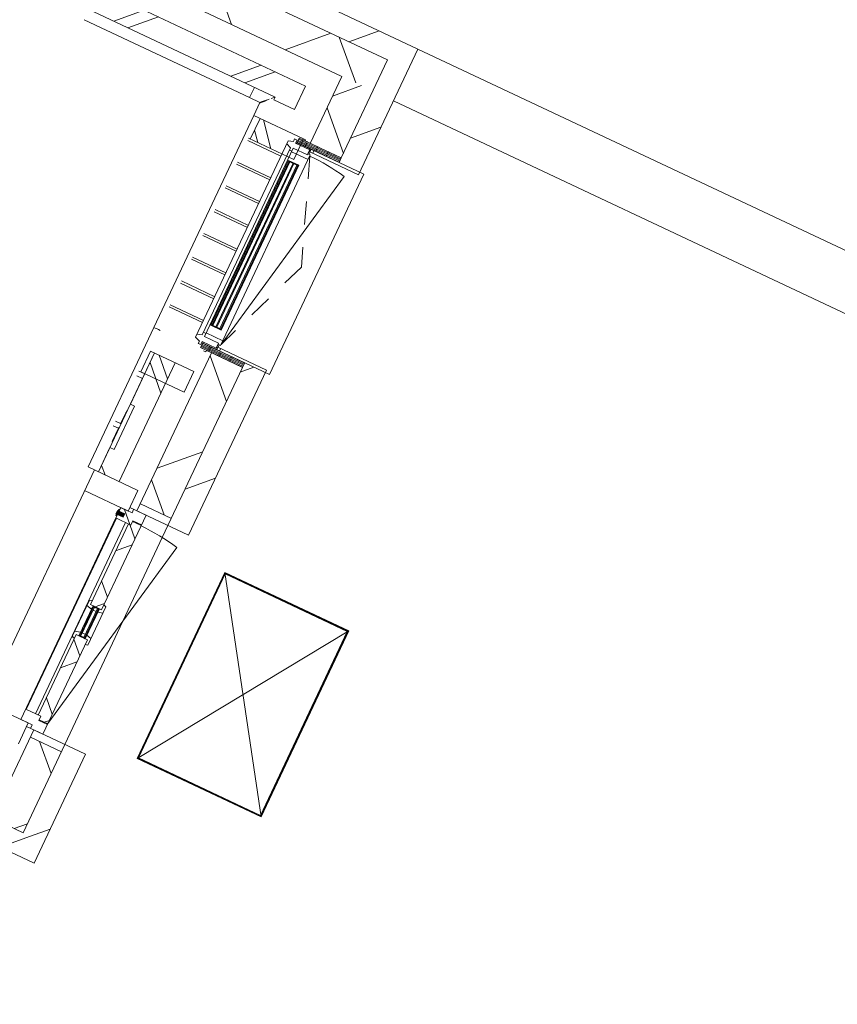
# Model space of a CAD drawing. Header units: metres. Extents: x 136266 to 136452, y 453403 to 453560.
# Tile 55 of 133: x 136382.48 to 136386.05, y 453469.05 to 453473.36. Entities that reach past the tile are written whole.
import ezdxf

# ---------------------------------------------------------------- set-up
doc = ezdxf.new("R2010")
doc.units = ezdxf.units.M
doc.linetypes.add('GS streep 0_60mm', pattern=[1.2, 0.6, -0.6])
for name, color, linetype, lineweight in [('A-DETL-BEBOUWING', 253, 'Continuous', 9), ('A-DETL-GENF-4', 252, 'Continuous', 9), ('A-FLOR', 192, 'Continuous', 5), ('A-GENM-1', 8, 'Continuous', 5), ('A-GENM-3', 7, 'GS streep 0_60mm', 5)]:
    doc.layers.add(name, color=color, linetype=linetype, lineweight=lineweight)
pattern_1 = [(44.99999999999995, (1199.999805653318, -1.023181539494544e-12), (-282.8427124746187, 282.8427124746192), [])]
pattern_2 = [(44.99999999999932, (6.411701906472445e-05, 0.0004414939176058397), (-141.4213562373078, 141.4213562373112), []), (134.9999999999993, (6.411701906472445e-05, 0.0004414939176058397), (-141.4213562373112, -141.4213562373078), [])]
pattern_3 = [(44.99999999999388, (6.411262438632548e-05, 0.0004406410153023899), (-141.4213562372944, 141.4213562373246), [])]
pattern_4 = [(90, (0, 0), (-400, 2.449293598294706e-14), [])]

# ---------------------------------------------------------------- blocks, each defined once
blk = doc.blocks.new('859-DO-0010 29-09-2022')
at = {"layer": 'A-DETL-BEBOUWING'}
h = blk.add_hatch(dxfattribs=at)
h.set_pattern_fill('FP_100', color=256, angle=44.99999999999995, style=0, pattern_type=2)
h.set_pattern_definition([(44.99999999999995, (1199.999805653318, -1.13686837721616e-12), (-282.8427124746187, 282.8427124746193), [])])
h.paths.add_polyline_path([(111009.9790641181, 56485.1887246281), (111009.9790641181, 56585.1887246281), (109859.9790641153, 56585.18872462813), (109859.9790641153, 56485.18872462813), (110909.9790641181, 56485.18872462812)])
h = blk.add_hatch(dxfattribs=at)
h.set_pattern_fill('FP_414', color=256, angle=45.00000000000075, style=0, pattern_type=2)
h.set_pattern_definition([(45.00000000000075, (110384.9787284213, 56335.18877185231), (-299.9546965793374, 299.9546965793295), []), (135.0000000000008, (110384.9787284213, 56335.18877185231), (-299.9546965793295, -299.9546965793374), [])])
h.paths.add_polyline_path([(110759.9790641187, 56335.18872462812), (110909.9790641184, 56335.18872462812), (110909.9790641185, 56485.18872462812), (109859.9790641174, 56485.18872462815), (109859.9790641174, 56335.18872462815), (110601.7810741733, 56335.18872462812)])
h = blk.add_hatch(dxfattribs=at)
h.set_pattern_fill('FP_100', color=256, angle=44.99999999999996, style=0, pattern_type=2)
h.set_pattern_definition(pattern_1)
h.paths.add_polyline_path([(111009.9790641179, 54233.42044149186), (111009.979064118, 55020.42044062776), (110909.979064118, 55020.42044062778), (110909.9790641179, 54233.42044149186)])
h.paths.add_polyline_path([(111009.9790641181, 55989.42044062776), (111009.9790641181, 56485.1887246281), (110909.9790641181, 56485.1887246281), (110909.9790641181, 55989.42044062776)])
h = blk.add_hatch(dxfattribs=at)
h.set_pattern_fill('FP_415', color=256, angle=45.00000000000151, style=0, pattern_type=2)
h.set_pattern_definition([(315.0000000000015, (110759.979374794, 54541.42928071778), (299.9546965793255, 299.9546965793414), []), (45.00000000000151, (110759.979374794, 54541.42928071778), (-299.9546965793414, 299.9546965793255), [])])
h.paths.add_polyline_path([(110759.9790641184, 52747.67044148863), (110909.9790641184, 52747.67044148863), (110909.9790641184, 53139.42044062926), (110759.9790641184, 53139.42044062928), (110759.9790641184, 52897.67044148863)])
h.paths.add_polyline_path([(110909.9790641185, 54268.42044062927), (110909.9790641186, 54998.42044062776), (110759.9790641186, 54998.42044062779), (110759.9790641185, 54268.42044062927)])
h.paths.add_polyline_path([(110759.9790641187, 56011.42044062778), (110909.9790641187, 56011.42044062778), (110909.9790641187, 56335.18872462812), (110759.9790641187, 56335.18872462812), (110759.9790641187, 56171.75025362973)])
h = blk.add_hatch(dxfattribs=at)
h.set_pattern_fill('FP_269', color=256, angle=-314.9999999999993, style=0, pattern_type=2)
h.set_pattern_definition([(225.0000000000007, (110059.9790167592, 56228.91981502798), (282.8427124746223, -282.8427124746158), []), (225.0000000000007, (108859.9785039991, 56228.92052213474), (282.8427124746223, -282.8427124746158), [])])
h.paths.add_polyline_path([(110601.7810741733, 56128.92044149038), (110634.979064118, 56128.92044149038), (110634.979064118, 56228.92044149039), (109484.9790641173, 56228.92044149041), (109484.9790641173, 56128.92044149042), (110584.979064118, 56128.92044149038)])
h = blk.add_hatch(dxfattribs=at)
h.set_pattern_fill('FP_268', color=256, angle=45, style=0, pattern_type=2)
h.set_pattern_definition([(315, (110534.9794112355, 54603.920549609), (282.842712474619, 282.842712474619), []), (315, (110534.9794112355, 53403.9207439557), (282.842712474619, 282.842712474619), [])])
h.paths.add_polyline_path([(110534.9790641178, 53078.92044149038), (110634.9790641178, 53078.92044149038), (110634.9790641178, 53091.42044149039), (110534.9790641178, 53091.4204414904)])
h.paths.add_polyline_path([(110584.9790641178, 54316.42044149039), (110634.9790641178, 54316.42044149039), (110634.9790641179, 54891.42044149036), (110534.9790641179, 54891.42044149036), (110534.9790641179, 54643.72044149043), (110554.891990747, 54643.72044149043), (110554.891990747, 54433.72044149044), (110534.9790641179, 54433.72044149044), (110534.9790641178, 54316.42044149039), (110554.891990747, 54316.42044149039)])
h.paths.add_polyline_path([(110534.979064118, 56116.42044149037), (110634.979064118, 56116.42044149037), (110634.979064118, 56128.92044149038), (110534.979064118, 56128.9204414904)])
h = blk.add_hatch(dxfattribs=at)
h.set_pattern_fill('FP_613', color=256, angle=180, style=0, pattern_type=2)
h.set_pattern_definition([(129.632, (187607.1850641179, -97721.81355850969), (-308.062847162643, -255.1416904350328), []), (129.632, (187719.4470641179, -96527.0765585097), (-308.062847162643, -255.1416904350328), [])])
h.paths.add_polyline_path([(110724.9790641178, 55916.42044149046), (110724.9790641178, 56016.42044149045), (110514.9790641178, 56016.42044149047), (110514.9790641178, 55916.42044149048)])
h = blk.add_hatch(dxfattribs=at)
h.set_pattern_fill('FP_418', color=256, style=0, pattern_type=2)
h.set_pattern_definition([(180, (110911.503, 55962.65199999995), (-6.221205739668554e-15, -50.8), [50.8, 0, 0, 0]), (180, (110911.503, 55967.73199999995), (-6.221205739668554e-15, -50.8), [50.8, 0, 0, 0]), (180, (110911.503, 55972.81199999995), (-6.221205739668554e-15, -50.8), [50.8, 0, 0, 0]), (180, (110911.503, 55977.89199999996), (-6.221205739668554e-15, -50.8), [50.8, 0, 0, 0]), (180, (110911.503, 55982.97199999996), (-6.221205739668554e-15, -50.8), [50.8, 0, 0, 0]), (180, (110911.503, 55988.05199999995), (-6.221205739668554e-15, -50.8), [50.8, 0, 0, 0]), (180, (110911.503, 55993.13199999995), (-6.221205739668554e-15, -50.8), [50.8, 0, 0, 0]), (180, (110911.503, 55998.21199999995), (-6.221205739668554e-15, -50.8), [50.8, 0, 0, 0]), (180, (110911.503, 56003.29199999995), (-6.221205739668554e-15, -50.8), [50.8, 0, 0, 0]), (180, (110911.503, 56008.37199999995), (-6.221205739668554e-15, -50.8), [50.8, 0, 0, 0])])
h.paths.add_polyline_path([(110909.9790641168, 55989.42044062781), (110909.9790641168, 56011.42044062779), (110706.9790641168, 56011.42044062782), (110706.9790641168, 55989.42044062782)])
h = blk.add_hatch(dxfattribs=at)
h.set_pattern_fill('FP_1488', color=256, style=0, pattern_type=2)
h.set_pattern_definition(pattern_4)
h.paths.add_polyline_path([(111009.9790641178, 55976.92044062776), (111009.9790641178, 55989.42044062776), (110774.9790641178, 55989.42044062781), (110774.9790641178, 55976.9204406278), (110909.9790641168, 55976.92044062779)])
for points in [[(110713.9790641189, 55109.4204414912), (110713.9790641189, 55900.42044149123), (110709.9790641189, 55900.42044149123), (110709.9790641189, 55109.4204414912)], [(110732.9790641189, 55109.4204414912), (110732.9790641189, 55900.42044149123), (110728.9790641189, 55900.42044149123), (110728.9790641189, 55109.4204414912)], [(110751.9790641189, 55109.4204414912), (110751.9790641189, 55900.42044149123), (110747.9790641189, 55900.42044149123), (110747.9790641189, 55109.4204414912)], [(110716.9790646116, 54199.40480163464), (110681.9790646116, 54199.40480163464), (110681.9790646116, 54183.43608221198), (110716.9790646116, 54183.43608221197)], [(110689.9790646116, 54206.42044192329), (110684.9790646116, 54206.42044192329), (110684.9790646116, 54176.42044192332), (110689.9790646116, 54176.42044192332)], [(110766.9790641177, 53634.42044149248), (110770.9790641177, 53634.42044149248), (110770.9790641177, 53773.42044149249), (110766.9790641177, 53773.42044149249)], [(110785.9790641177, 53634.42044149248), (110789.9790641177, 53634.42044149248), (110789.9790641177, 53773.42044149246), (110785.9790641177, 53773.42044149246)]]:
    blk.add_hatch(color=256, dxfattribs=at).paths.add_polyline_path(points)
h = blk.add_hatch(dxfattribs=at)
h.set_pattern_fill('FP_690', color=256, angle=-90.00000000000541, style=0, pattern_type=2)
h.set_pattern_definition([(179.9999999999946, (110911.5026226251, 55047.18802964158), (4.790832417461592e-12, 50.8), [50.8, 0, 0, 0]), (179.9999999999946, (110911.5026226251, 55042.10802964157), (4.790832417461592e-12, 50.8), [50.8, 0, 0, 0]), (179.9999999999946, (110911.5026226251, 55037.02802964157), (4.790832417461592e-12, 50.8), [50.8, 0, 0, 0]), (179.9999999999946, (110911.5026226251, 55031.94802964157), (4.790832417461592e-12, 50.8), [50.8, 0, 0, 0]), (179.9999999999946, (110911.5026226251, 55026.86802964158), (4.790832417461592e-12, 50.8), [50.8, 0, 0, 0]), (179.9999999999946, (110911.5026226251, 55021.78802964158), (4.790832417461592e-12, 50.8), [50.8, 0, 0, 0]), (179.9999999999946, (110911.5026226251, 55016.70802964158), (4.790832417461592e-12, 50.8), [50.8, 0, 0, 0]), (179.9999999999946, (110911.5026226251, 55011.62802964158), (4.790832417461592e-12, 50.8), [50.8, 0, 0, 0]), (179.9999999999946, (110911.5026226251, 55006.54802964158), (4.790832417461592e-12, 50.8), [50.8, 0, 0, 0]), (179.9999999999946, (110911.5026226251, 55001.46802964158), (4.790832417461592e-12, 50.8), [50.8, 0, 0, 0])])
h.paths.add_polyline_path([(110706.9790641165, 54998.42044062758), (110909.9790641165, 54998.42044062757), (110909.9790641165, 55020.42044062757), (110706.9790641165, 55020.4204406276)])
h = blk.add_hatch(dxfattribs=at)
h.set_pattern_fill('FP_1487', color=256, style=0, pattern_type=2)
h.set_pattern_definition(pattern_4)
h.paths.add_polyline_path([(111009.9790641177, 55020.42044062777), (111009.9790641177, 55032.92044062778), (110774.9790641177, 55032.9204406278), (110774.9790641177, 55020.42044062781), (110909.9790641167, 55020.42044062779)])
h = blk.add_hatch(dxfattribs=at)
h.set_pattern_fill('FP_454', color=256, angle=-90.00000000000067, style=0, pattern_type=2)
h.set_pattern_definition([(44.99999999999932, (6.411701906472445e-05, 0.0004414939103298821), (-141.4213562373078, 141.4213562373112), []), (134.9999999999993, (6.411701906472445e-05, 0.0004414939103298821), (-141.4213562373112, -141.4213562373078), [])])
h.paths.add_polyline_path([(110761.9790641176, 54166.42044149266), (110761.9790641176, 54186.42044149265), (110803.9790641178, 54186.42044149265), (110803.9790641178, 54233.42044149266), (110743.9790641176, 54233.42044149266), (110743.9790641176, 54216.42044149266), (110689.9790641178, 54216.42044149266), (110689.9790641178, 54166.42044149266)])
h = blk.add_hatch(dxfattribs=at)
h.set_pattern_fill('FP_778', color=256, angle=89.99999999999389, style=0, pattern_type=2)
h.set_pattern_definition(pattern_3)
h.paths.add_polyline_path([(110909.9790641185, 54233.42044062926), (110909.9790641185, 54268.42044062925), (110759.9790641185, 54268.42044062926), (110759.9790641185, 54233.42044062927)])
h = blk.add_hatch(dxfattribs=at)
h.set_pattern_fill('FP_455', color=256, angle=-90.00000000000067, style=0, pattern_type=2)
h.set_pattern_definition(pattern_2)
h.paths.add_polyline_path([(110761.9790641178, 53224.4204414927), (110803.9790641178, 53224.4204414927), (110803.9790641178, 53631.42044149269), (110749.9790641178, 53631.42044149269), (110749.9790641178, 53241.42044149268), (110761.9790641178, 53241.42044149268)])
h.paths.add_polyline_path([(110803.9790641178, 53776.42044149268), (110803.9790641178, 54183.42044149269), (110761.9790641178, 54183.42044149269), (110761.9790641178, 54166.42044149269), (110749.9790641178, 54166.42044149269), (110749.9790641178, 53776.42044149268)])
h = blk.add_hatch(dxfattribs=at)
h.set_pattern_fill('FP_455', color=256, angle=-90.00000000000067, style=0, pattern_type=2)
h.set_pattern_definition(pattern_2)
h.paths.add_polyline_path([(110803.9790641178, 53607.9406656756), (110815.9790641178, 53611.15605598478), (110815.9790641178, 53642.52555925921), (110793.9790641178, 53648.42044149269), (110793.9790641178, 53631.42044149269), (110803.9790641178, 53631.42044149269)])
h.paths.add_polyline_path([(110749.9790641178, 53612.42044149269), (110749.9790641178, 53631.42044149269), (110762.9790641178, 53631.42044149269), (110762.9790641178, 53648.42044149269), (110737.9790641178, 53641.72171168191), (110737.9790641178, 53615.63583180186)])
h.paths.add_polyline_path([(110793.9790641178, 53759.42044149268), (110815.9790641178, 53765.31532372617), (110815.9790641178, 53796.68482700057), (110803.9790641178, 53799.90021730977), (110803.9790641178, 53776.42044149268), (110793.9790641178, 53776.42044149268)])
h.paths.add_polyline_path([(110762.9790641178, 53759.42044149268), (110762.9790641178, 53776.42044149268), (110749.9790641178, 53776.42044149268), (110749.9790641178, 53795.42044149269), (110737.9790641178, 53792.20505118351), (110737.9790641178, 53766.11917130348)])
h = blk.add_hatch(color=256, dxfattribs=at)
h.paths.add_polyline_path([(110762.9790641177, 53634.42044149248), (110766.9790641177, 53634.42044149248), (110766.9790641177, 53648.42044149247), (110762.9790641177, 53648.42044149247)])
h.paths.add_polyline_path([(110762.9790641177, 53773.42044149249), (110762.9790641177, 53759.42044149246), (110766.9790641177, 53759.42044149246), (110766.9790641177, 53773.42044149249)])
h.paths.add_polyline_path([(110789.9790641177, 53634.42044149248), (110793.9790641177, 53634.42044149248), (110793.9790641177, 53648.42044149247), (110789.9790641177, 53648.42044149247)])
h.paths.add_polyline_path([(110789.9790641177, 53773.42044149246), (110789.9790641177, 53759.42044149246), (110793.9790641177, 53759.42044149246), (110793.9790641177, 53773.42044149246)])
h = blk.add_hatch(dxfattribs=at)
h.set_pattern_fill('FP_778', color=256, angle=89.99999999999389, style=0, pattern_type=2)
h.set_pattern_definition(pattern_3)
h.paths.add_polyline_path([(110909.9790641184, 53139.42044062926), (110909.9790641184, 53174.42044062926), (110759.9790641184, 53174.42044062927), (110759.9790641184, 53139.42044062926)])
h = blk.add_hatch(dxfattribs=at)
h.set_pattern_fill('FP_100', color=256, angle=44.99999999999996, style=0, pattern_type=2)
h.set_pattern_definition(pattern_1)
h.paths.add_polyline_path([(110909.9790641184, 52747.6704414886), (111009.9790641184, 52747.6704414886), (111009.9790641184, 53174.42044149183), (110909.9790641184, 53174.42044149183), (110909.9790641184, 53024.07575206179)])
h = blk.add_hatch(dxfattribs=at)
h.set_pattern_fill('FP_100', color=256, angle=44.99999999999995, style=0, pattern_type=2)
h.set_pattern_definition([(44.99999999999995, (1199.999805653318, -1.250555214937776e-12), (-282.8427124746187, 282.8427124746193), [])])
h.paths.add_polyline_path([(111009.9790641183, 52647.67044148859), (111009.9790641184, 52747.6704414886), (109859.9790641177, 52747.67044148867), (109859.9790641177, 52647.67044148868), (109959.9790641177, 52647.67044148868)])
blk.add_open_spline([(110485.0307291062, 56079.22044579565), (110484.9684982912, 56079.157691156), (110485.3554475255, 56079.54470739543), (110487.0874357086, 56081.2790634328), (110489.1635928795, 56083.34996107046), (110491.0276606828, 56085.21891873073), (110493.187342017, 56087.37424177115), (110495.5910708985, 56089.78153855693), (110498.2130105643, 56092.40254031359), (110501.944827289, 56096.12643498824), (110504.8801266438, 56099.11094910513), (110506.9333560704, 56101.12307275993)], degree=3, knots=[0.5, 0.5, 0.5, 0.5, 0.5833333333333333, 0.6666666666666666, 0.7083333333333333, 0.75, 0.7916666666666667, 0.8333333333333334, 0.875, 0.9166666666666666, 1, 1, 1, 1])
for p, q in [((111009.979064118, 56585.18872462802), (109959.9790641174, 56585.18872462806)), ((111009.9790641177, 55976.92044062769), (111009.979064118, 56585.18872462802)), ((120282.000000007, 56585.17044149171), (111009.9790641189, 56585.17044149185)), ((109859.9790641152, 56485.18872462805), (110909.979064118, 56485.18872462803)), ((110909.9790641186, 56011.42044062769), (110909.9790641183, 56485.18872462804)), ((109709.9790641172, 56335.18872462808), (110759.9790641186, 56335.18872462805)), ((110759.9790641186, 56335.18872462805), (110759.9790641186, 56011.42044062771)), ((111009.9790641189, 56335.17044149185), (120282.000000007, 56335.17044149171)), ((110634.9790641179, 56228.92044149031), (109584.9790641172, 56228.92044149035)), ((110634.9790641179, 56116.42044149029), (110634.9790641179, 56228.92044149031)), ((109484.9790641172, 56128.92044149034), (110534.9790641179, 56128.92044149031)), ((110434.9906298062, 56128.92044149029), (110434.9906298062, 56079.22043772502)), ((110522.2307248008, 56116.42044149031), (110534.7543761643, 56128.94409285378)), ((110534.9790641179, 56128.92044149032), (110534.9790641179, 56116.4204414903)), ((110506.9333560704, 56101.12307275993), (110514.9790641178, 56109.1687808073)), ((110534.9790641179, 56116.4204414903), (110634.9790641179, 56116.42044149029)), ((109634.9906298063, 56079.20887203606), (110434.9906298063, 56079.20887203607)), ((110435.0307291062, 56079.22044579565), (110435.0307291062, 56079.79482454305)), ((110435.0307291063, 56079.20888010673), (110485.0195857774, 56079.20888010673)), ((110485.0191634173, 56079.20930246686), (110485.0191634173, 56016.42044579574)), ((110484.9674984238, 56016.42044149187), (110484.9674984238, 54991.42044149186)), ((110484.9790641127, 56016.42044149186), (110724.9790641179, 56016.42044149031)), ((110514.9790641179, 56016.42044149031), (110514.9790641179, 55916.42044149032)), ((110724.9790641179, 55916.42044149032), (110724.9790641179, 56016.42044149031)), ((110724.9965887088, 56016.42044149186), (110734.9674984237, 56016.42044149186)), ((110734.9674984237, 56016.42044149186), (110734.9674984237, 56011.42044062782)), ((110706.9790641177, 55989.42044062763), (110706.9790641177, 55984.42044149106)), ((110770.4790641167, 55965.42044149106), (110770.4790641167, 55989.42044062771)), ((110774.9790641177, 55989.42044062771), (110774.9790641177, 55976.92044062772)), ((110774.9790641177, 55976.92044062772), (111009.9790641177, 55976.92044062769)), ((110775.4790641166, 55965.42044149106), (110775.4790641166, 55976.92044062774)), ((110909.979064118, 55989.4204406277), (111029.9790641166, 55989.42044062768)), ((111029.9790641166, 55989.42044062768), (111029.9790641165, 55020.42044062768)), ((110724.9790641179, 55916.42044149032), (110506.893256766, 55916.42044149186)), ((110667.9790641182, 55906.42044149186), (110506.893256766, 55906.42044149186)), ((110667.9790641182, 55801.42044149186), (110506.893256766, 55801.42044149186)), ((110667.9790641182, 55791.42044149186), (110506.893256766, 55791.42044149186)), ((110667.9790641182, 55686.42044149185), (110506.893256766, 55686.42044149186)), ((110667.9790641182, 55676.42044149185), (110506.893256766, 55676.42044149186)), ((110667.9790641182, 55571.42044149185), (110506.893256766, 55571.42044149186)), ((110667.9790641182, 55561.42044149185), (110506.893256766, 55561.42044149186)), ((110667.9790641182, 55456.42044149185), (110506.893256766, 55456.42044149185)), ((110667.9790641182, 55446.42044149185), (110506.893256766, 55446.42044149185)), ((110667.9790641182, 55341.42044149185), (110506.893256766, 55341.42044149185)), ((110667.9790641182, 55331.42044149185), (110506.893256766, 55331.42044149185)), ((110667.9790641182, 55226.42044149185), (110506.893256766, 55226.42044149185)), ((110667.9790641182, 55216.42044149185), (110506.893256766, 55216.42044149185)), ((110667.9790641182, 55111.42044149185), (110506.893256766, 55111.42044149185)), ((110667.9790641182, 55101.42044149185), (110506.893256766, 55101.42044149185)), ((110706.9790641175, 55025.42044149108), (110706.9790641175, 55020.42044062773)), ((110770.4790641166, 55020.4204406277), (110770.4790641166, 55044.42044149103)), ((111009.9790641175, 55032.92044062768), (110774.9790641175, 55032.92044062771)), ((110774.9790641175, 55032.92044062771), (110774.9790641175, 55020.42044062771)), ((110775.4790641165, 55032.92044062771), (110775.4790641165, 55044.42044149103)), ((111029.9790641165, 55020.42044062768), (110909.9790641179, 55020.42044062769)), ((111009.9790641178, 54233.42044149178), (111009.9790641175, 55032.92044062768)), ((110484.9320900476, 54991.42044149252), (110484.9320900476, 54316.42044149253)), ((110484.9436557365, 54991.42044149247), (110487.5769488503, 54991.42044149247)), ((110487.6057105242, 54991.42044149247), (110490.9898562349, 54991.42044149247)), ((110491.0212048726, 54991.42044149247), (110495.5403659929, 54991.42044149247)), ((110495.5733579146, 54991.42044149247), (110500.9399593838, 54991.42044149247)), ((110500.9742207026, 54991.42044149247), (110506.8462827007, 54991.42044149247)), ((110514.9790641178, 54991.42044149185), (110506.881691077, 54991.42044149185)), ((110734.9674984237, 54991.42044149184), (110724.9965887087, 54991.42044149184)), ((110734.9674984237, 54998.42044062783), (110734.9674984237, 54991.42044149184)), ((110759.9790641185, 54998.42044062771), (110759.9790641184, 54233.4204406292)), ((110909.9790641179, 54998.42044062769), (110909.9790641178, 54233.42044149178)), ((110724.9790641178, 54891.42044149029), (110514.9790641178, 54891.42044149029)), ((110514.9790641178, 54891.42044149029), (110514.9790641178, 54791.42044149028)), ((110534.891990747, 54891.42044149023), (110534.891990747, 54316.42044149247)), ((110534.9790641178, 54891.4204414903), (110534.9790641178, 54643.72044149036)), ((110634.9790641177, 54316.42044149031), (110634.9790641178, 54891.42044149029)), ((110724.9790641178, 54791.42044149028), (110724.9790641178, 54891.42044149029)), ((110534.891990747, 54790.17044149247), (110506.8578483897, 54790.17044149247)), ((110534.891990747, 54767.67044149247), (110506.8578483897, 54767.67044149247)), ((110514.9790641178, 54791.42044149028), (110724.9790641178, 54791.42044149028)), ((110554.8919907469, 54643.72044149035), (110534.8919907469, 54643.72044149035)), ((110554.8919907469, 54433.72044149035), (110554.8919907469, 54643.72044149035)), ((110532.3919907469, 54548.03843544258), (110532.3919907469, 54610.82362928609)), ((110534.8919907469, 54610.82362928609), (110532.3919907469, 54610.82362928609)), ((110534.8919907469, 54600.07166484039), (110532.3919907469, 54600.07166484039)), ((110532.3919907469, 54548.92044149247), (110506.8578483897, 54548.92044149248)), ((110534.8919907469, 54558.08406645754), (110532.3919907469, 54558.08406645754)), ((110534.8919907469, 54548.03843544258), (110532.3919907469, 54548.03843544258)), ((110532.3919907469, 54526.42044149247), (110506.8578483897, 54526.42044149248)), ((110532.3919907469, 54462.68981256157), (110532.3919907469, 54530.4585811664)), ((110534.8919907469, 54530.4585811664), (110532.3919907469, 54530.4585811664)), ((110534.8919907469, 54495.82862268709), (110532.3919907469, 54495.82862268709)), ((110534.8919907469, 54479.74972695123), (110532.3919907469, 54479.74972695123)), ((110534.8919907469, 54470.95979981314), (110532.3919907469, 54470.95979981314)), ((110534.8919907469, 54467.67338732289), (110532.3919907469, 54467.67338732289)), ((110534.8919907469, 54462.68981256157), (110532.3919907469, 54462.68981256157)), ((110534.8919907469, 54433.72044149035), (110554.8919907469, 54433.72044149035)), ((110534.9790641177, 54433.72044149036), (110534.9790641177, 54316.42044149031)), ((110724.9790641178, 54316.42044149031), (110484.9436557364, 54316.42044149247)), ((110514.9790641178, 54316.42044149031), (110514.9790641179, 53078.92044149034)), ((110724.9790641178, 54216.42044149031), (110724.9790641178, 54316.42044149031)), ((110759.9790641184, 54268.4204406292), (110909.9790641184, 54268.42044062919)), ((110759.9790641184, 54233.4204406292), (111009.9790641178, 54233.42044149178)), ((110514.9790641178, 54216.42044149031), (110724.9790641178, 54216.42044149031)), ((110716.9790646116, 54199.4204419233), (110681.9790646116, 54199.4204419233)), ((110681.9790646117, 54199.40480163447), (110681.9790646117, 54183.4360822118)), ((110716.9790646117, 54199.40480163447), (110681.9790646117, 54199.40480163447)), ((110684.9790646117, 54206.42044192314), (110684.9790646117, 54176.42044192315)), ((110689.9790646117, 54206.42044192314), (110684.9790646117, 54206.42044192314)), ((110689.9790646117, 54176.42044192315), (110689.9790646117, 54206.42044192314)), ((110716.9790646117, 54183.4360822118), (110716.9790646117, 54199.40480163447)), ((110681.9790646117, 54183.4360822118), (110716.9790646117, 54183.4360822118)), ((110681.9790646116, 54183.4204419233), (110716.9790646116, 54183.4204419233)), ((110684.9790646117, 54176.42044192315), (110689.9790646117, 54176.42044192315)), ((110689.9790641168, 54166.42044149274), (110689.9790641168, 53241.42044149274)), ((111221.9980060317, 53253.92044020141), (111221.9980060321, 54153.92044020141)), ((111221.9980060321, 54153.92044020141), (111821.9980060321, 54153.92044020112)), ((111221.9980060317, 53253.92044020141), (111821.9980060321, 54153.92044020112)), ((111221.9980060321, 54153.92044020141), (111821.9980060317, 53253.92044020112)), ((111223.9980060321, 54151.92044020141), (111223.9980060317, 53255.92044020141)), ((111819.9980060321, 54151.92044020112), (111223.9980060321, 54151.92044020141)), ((111816.9980060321, 54148.92044020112), (111226.9980060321, 54148.92044020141)), ((111226.9980060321, 54148.92044020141), (111226.9980060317, 53258.92044020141)), ((111816.9980060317, 53258.92044020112), (111816.9980060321, 54148.92044020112)), ((111819.9980060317, 53255.92044020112), (111819.9980060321, 54151.92044020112)), ((111821.9980060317, 53253.92044020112), (111821.9980060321, 54153.92044020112)), ((110762.9790641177, 53631.42044149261), (110762.9790641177, 53776.42044149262)), ((110793.9790641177, 53776.42044149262), (110762.9790641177, 53776.42044149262)), ((110762.9790641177, 53776.42044149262), (110793.9790641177, 53773.42044149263)), ((110793.9790641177, 53776.42044149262), (110762.9790641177, 53773.42044149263)), ((110762.9790641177, 53773.42044149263), (110793.9790641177, 53773.42044149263)), ((110762.9790641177, 53759.42044149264), (110766.9790641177, 53759.42044149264)), ((110766.9790641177, 53773.42044149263), (110766.9790641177, 53634.42044149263)), ((110770.9790641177, 53634.42044149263), (110770.9790641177, 53773.42044149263)), ((110770.9790641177, 53759.42044149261), (110785.9790641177, 53759.42044149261)), ((110785.9790641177, 53773.42044149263), (110785.9790641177, 53634.42044149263)), ((110789.9790641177, 53634.42044149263), (110789.9790641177, 53773.42044149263)), ((110789.9790641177, 53759.42044149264), (110793.9790641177, 53759.42044149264)), ((110793.9790641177, 53776.42044149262), (110793.9790641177, 53631.42044149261)), ((110766.9790641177, 53648.42044149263), (110762.9790641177, 53648.42044149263)), ((110762.9790641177, 53634.42044149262), (110793.9790641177, 53634.42044149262)), ((110762.9790641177, 53634.42044149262), (110793.9790641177, 53631.42044149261)), ((110793.9790641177, 53634.42044149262), (110762.9790641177, 53631.42044149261)), ((110793.9790641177, 53631.42044149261), (110762.9790641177, 53631.42044149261)), ((110785.9790641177, 53648.42044149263), (110770.9790641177, 53648.42044149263)), ((110793.9790641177, 53648.42044149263), (110789.9790641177, 53648.42044149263)), ((111821.9980060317, 53253.92044020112), (111221.9980060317, 53253.92044020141)), ((111223.9980060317, 53255.92044020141), (111819.9980060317, 53255.92044020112)), ((111226.9980060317, 53258.92044020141), (111816.9980060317, 53258.92044020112)), ((110724.9790641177, 53191.42044149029), (110514.9790641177, 53191.42044149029)), ((110724.9790641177, 53091.42044149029), (110724.9790641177, 53191.42044149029)), ((110759.9790641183, 53174.4204406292), (110759.9790641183, 52897.67044148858)), ((111009.9790641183, 53174.42044149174), (110759.9790641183, 53174.4204406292)), ((110909.9790641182, 52747.67044148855), (110909.9790641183, 53174.42044149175)), ((111009.9790641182, 52647.67044148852), (111009.9790641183, 53174.42044149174)), ((110909.9790641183, 53139.4204406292), (110759.9790641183, 53139.4204406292)), ((109859.9790641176, 52747.67044148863), (110909.9790641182, 52747.67044148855)), ((109959.9790641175, 52647.6704414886), (111009.9790641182, 52647.67044148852))]:
    blk.add_line(p, q, dxfattribs=at)
at = {"layer": 'A-DETL-GENF-4'}
for p, q in [((110909.9790641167, 56011.42044062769), (110706.9790641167, 56011.42044062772)), ((110706.9790641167, 56011.42044062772), (110706.9790641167, 55989.42044062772)), ((110909.9790641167, 55989.42044062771), (110909.9790641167, 56011.42044062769)), ((110706.9790641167, 55989.42044062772), (110909.9790641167, 55989.42044062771)), ((110706.9790641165, 54998.4204406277), (110706.9790641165, 55020.4204406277)), ((110706.9790641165, 55020.4204406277), (110909.9790641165, 55020.42044062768)), ((110909.9790641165, 55020.42044062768), (110909.9790641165, 54998.42044062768)), ((110909.9790641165, 54998.42044062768), (110706.9790641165, 54998.4204406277))]:
    blk.add_line(p, q, dxfattribs=at)
at = {"layer": 'A-FLOR'}
blk.add_line((110909.9370827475, 54233.42044149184), (110909.937082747, 53174.42044149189), dxfattribs=at)
at = {"layer": 'A-GENM-1'}
for p, q in [((110701.9790641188, 55999.42044149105), (110689.9790641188, 55999.42044149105)), ((110689.9790641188, 55999.42044149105), (110689.9790641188, 55987.42044149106)), ((110701.9790641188, 55984.42044149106), (110701.9790641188, 55999.42044149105)), ((110689.9790641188, 55987.42044149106), (110667.9790641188, 55979.42044149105)), ((110667.9790641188, 55979.42044149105), (110667.9790641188, 55030.42044149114)), ((110667.9790641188, 55965.42044149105), (110689.9790641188, 55957.42044149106)), ((110689.9790641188, 55957.42044149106), (110689.9790641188, 55052.42044149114)), ((110769.9790641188, 55984.42044149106), (110701.9790641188, 55984.42044149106)), ((110701.9790641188, 55960.42044149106), (110769.9790641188, 55960.42044149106)), ((110769.9790641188, 55960.42044149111), (110701.9790641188, 55960.42044149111)), ((110701.9790641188, 55960.42044149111), (110701.9790641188, 55049.42044149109)), ((110769.9790641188, 55960.42044149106), (110769.9790641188, 55984.42044149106)), ((110781.9790641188, 55965.42044149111), (110769.9790641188, 55965.42044149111)), ((110781.9790641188, 55044.42044149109), (110781.9790641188, 55965.42044149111)), ((110689.9790641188, 55945.42044149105), (110701.9790641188, 55945.42044149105)), ((110701.9790641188, 55942.92044149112), (110781.9790641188, 55942.92044149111)), ((110781.9790641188, 55049.42044149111), (110955.8060589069, 55943.68280561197)), ((110705.9790641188, 55903.42044149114), (110705.9790641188, 55106.4204414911)), ((110705.9790641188, 55903.42044149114), (110755.9790641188, 55903.42044149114)), ((110755.9790641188, 55903.42044149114), (110705.9790641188, 55900.42044149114)), ((110705.9790641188, 55903.42044149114), (110755.9790641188, 55900.42044149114)), ((110755.9790641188, 55900.42044149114), (110705.9790641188, 55900.42044149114)), ((110709.9790641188, 55900.42044149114), (110709.9790641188, 55109.42044149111)), ((110713.9790641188, 55109.42044149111), (110713.9790641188, 55900.42044149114)), ((110728.9790641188, 55900.42044149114), (110728.9790641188, 55109.42044149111)), ((110732.9790641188, 55109.42044149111), (110732.9790641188, 55900.42044149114)), ((110747.9790641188, 55900.42044149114), (110747.9790641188, 55109.42044149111)), ((110751.9790641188, 55900.42044149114), (110751.9790641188, 55109.42044149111)), ((110755.9790641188, 55106.4204414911), (110755.9790641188, 55903.42044149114)), ((110755.9790641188, 55109.42044149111), (110705.9790641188, 55109.42044149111)), ((110755.9790641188, 55109.42044149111), (110705.9790641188, 55106.4204414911)), ((110705.9790641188, 55109.42044149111), (110755.9790641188, 55106.4204414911)), ((110705.9790641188, 55106.4204414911), (110755.9790641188, 55106.4204414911)), ((110689.9790641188, 55052.42044149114), (110667.9790641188, 55044.42044149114)), ((110701.9790641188, 55064.42044149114), (110689.9790641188, 55064.42044149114)), ((110701.9790641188, 55066.92044149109), (110781.9790641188, 55066.92044149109)), ((110781.9790641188, 55066.92044149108), (110701.9790641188, 55066.92044149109)), ((110667.9790641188, 55030.42044149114), (110689.9790641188, 55022.42044149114)), ((110689.9790641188, 55022.42044149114), (110689.9790641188, 55010.42044149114)), ((110689.9790641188, 55010.42044149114), (110701.9790641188, 55010.42044149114)), ((110769.9790641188, 55049.42044149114), (110701.9790641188, 55049.42044149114)), ((110701.9790641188, 55010.42044149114), (110701.9790641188, 55025.42044149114)), ((110701.9790641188, 55025.42044149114), (110769.9790641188, 55025.42044149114)), ((110769.9790641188, 55025.42044149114), (110769.9790641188, 55049.42044149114)), ((110769.9790641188, 55044.42044149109), (110781.9790641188, 55044.42044149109)), ((110724.9790641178, 54233.42044149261), (110803.9790641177, 54233.42044149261)), ((110743.9790641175, 54233.42044149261), (110743.9790641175, 54216.42044149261)), ((110803.9790641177, 53776.4204414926), (110803.9790641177, 54233.42044149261)), ((110689.9790641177, 54216.42044149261), (110689.9790641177, 53191.42044149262)), ((110743.9790641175, 54216.42044149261), (110689.9790641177, 54216.42044149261)), ((110689.9790641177, 54166.42044149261), (110761.9790641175, 54166.42044149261)), ((110692.3928397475, 54166.42044149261), (110692.3928397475, 53241.42044149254)), ((110736.614056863, 53241.42044149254), (110736.614056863, 54166.42044149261)), ((110749.9790641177, 54166.42044149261), (110749.9790641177, 53776.4204414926)), ((110761.9790641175, 54166.42044149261), (110761.9790641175, 54186.42044149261)), ((110761.9790641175, 54186.42044149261), (110803.9790641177, 54186.42044149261)), ((110803.9790641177, 54183.4204414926), (110761.9790641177, 54183.4204414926)), ((110803.9790641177, 53226.42044149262), (110986.2016547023, 54163.87440168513)), ((110749.9790641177, 53795.42044149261), (110737.9790641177, 53792.20505118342)), ((110737.9790641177, 53792.20505118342), (110737.9790641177, 53615.63583180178)), ((110737.9790641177, 53766.11917130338), (110762.9790641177, 53759.42044149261)), ((110749.9790641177, 53776.4204414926), (110803.9790641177, 53776.4204414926)), ((110762.9790641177, 53631.42044149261), (110762.9790641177, 53776.4204414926)), ((110793.9790641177, 53776.4204414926), (110793.9790641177, 53631.42044149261)), ((110793.9790641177, 53759.4204414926), (110815.9790641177, 53765.31532372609)), ((110815.9790641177, 53796.68482700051), (110803.9790641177, 53799.90021730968)), ((110815.9790641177, 53611.1560559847), (110815.9790641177, 53796.68482700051)), ((110762.9790641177, 53648.4204414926), (110737.9790641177, 53641.72171168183)), ((110749.9790641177, 53631.42044149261), (110749.9790641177, 53241.42044149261)), ((110803.9790641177, 53631.42044149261), (110749.9790641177, 53631.42044149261)), ((110815.9790641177, 53642.52555925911), (110793.9790641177, 53648.4204414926)), ((110803.9790641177, 53174.42044149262), (110803.9790641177, 53631.42044149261)), ((110737.9790641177, 53615.63583180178), (110749.9790641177, 53612.4204414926)), ((110803.9790641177, 53607.94066567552), (110815.9790641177, 53611.1560559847)), ((110761.9790641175, 53241.42044149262), (110689.9790641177, 53241.42044149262)), ((110761.9790641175, 53221.42044149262), (110761.9790641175, 53241.42044149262)), ((110761.9790641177, 53224.42044149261), (110803.9790641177, 53224.42044149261)), ((110803.9790641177, 53221.42044149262), (110761.9790641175, 53221.42044149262)), ((110689.9790641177, 53191.42044149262), (110743.9790641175, 53191.42044149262)), ((110724.9790641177, 53174.42044149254), (110803.9790641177, 53174.42044149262)), ((110743.9790641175, 53191.42044149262), (110743.9790641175, 53174.42044149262))]:
    blk.add_line(p, q, dxfattribs=at)
for centre, radius in [((110781.9790641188, 55049.42044149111), 911.0000000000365), ((110803.9790641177, 53226.42044149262), 954.9999999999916)]:
    blk.add_arc(centre, radius, 78.99999999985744, 90, dxfattribs=at)
at = {"layer": 'A-GENM-3'}
for p, q in [((110781.9790641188, 55960.42044149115), (110955.8060589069, 55504.92044149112)), ((110955.8060589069, 55504.92044149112), (110781.9790641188, 55049.42044149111))]:
    blk.add_line(p, q, dxfattribs=at)

msp = doc.modelspace()

# ---------------------------------------------------------------- block references
at = {"xscale": 0.001, "yscale": 0.001, "zscale": 0.001, "rotation": 334.7650131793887}
msp.add_blockref('859-DO-0010 29-09-2022', (136259.6791283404, 453469.3710543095), dxfattribs=at)

doc.saveas('drawing.dxf')
